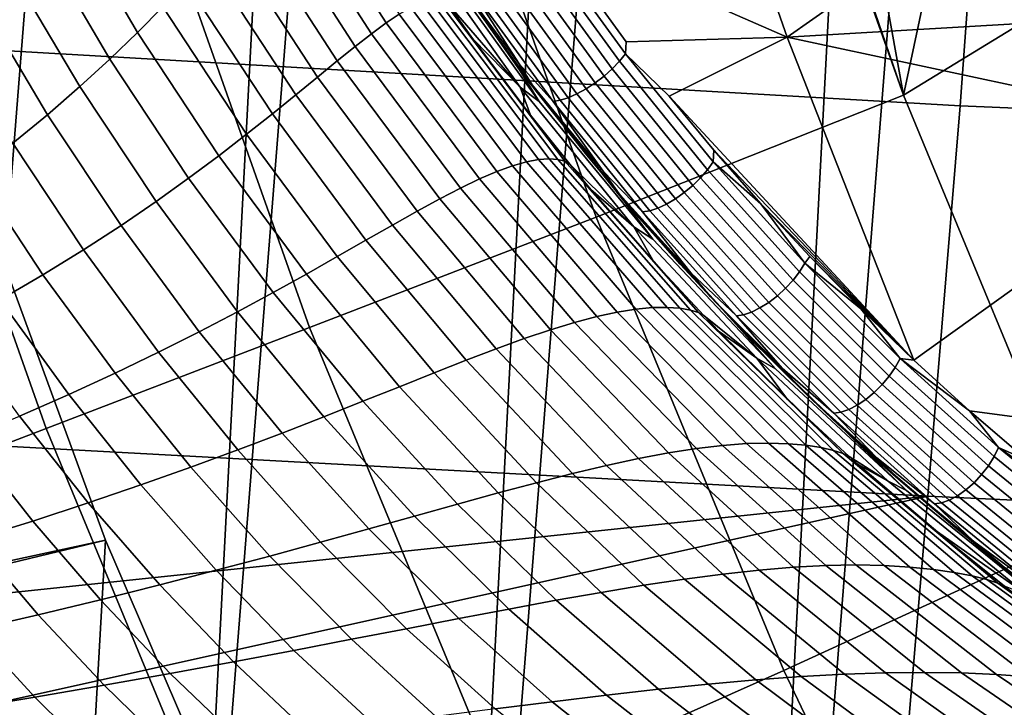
# Model space of a CAD drawing. Header units: metres. Extents: x -167 to 28, y -27 to 27.
# Tile 126 of 256: x -24.34 to -21.77, y -10.04 to -8.25. Entities that reach past the tile are written whole.
import ezdxf

# ---------------------------------------------------------------- set-up
doc = ezdxf.new("R2010")
doc.units = ezdxf.units.M
doc.layers.add('solid_12_065_021_XXX', color=7, linetype='CONTINUOUS')

msp = doc.modelspace()

# ---------------------------------------------------------------- linework, layer by layer
at = {"layer": 'solid_12_065_021_XXX'}
for points in [[(-22.53614, -14.126105, 0.2), (-20.936155, 16.404324, 0.2), (-20.033514, 17.49522, 0.2)], [(-21.75247, -15.305375, 0.2), (-22.53614, -14.126105, 0.2), (-20.033514, 17.49522, 0.2)], [(-23.255943, -12.906806, 0.2), (-21.779463, 15.266941, 0.2), (-20.936155, 16.404324, 0.2)], [(-22.53614, -14.126105, 0.2), (-23.255943, -12.906806, 0.2), (-20.936155, 16.404324, 0.2)], [(-23.909811, -11.650984, 0.2), (-22.561016, 14.086345, 0.2), (-21.779463, 15.266941, 0.2)], [(-23.255943, -12.906806, 0.2), (-23.909811, -11.650984, 0.2), (-21.779463, 15.266941, 0.2)], [(-24.495947, -10.362094, 0.2), (-23.278662, 12.865782, 0.2), (-22.561016, 14.086345, 0.2)], [(-23.909811, -11.650984, 0.2), (-24.495947, -10.362094, 0.2), (-22.561016, 14.086345, 0.2)], [(-25.012678, -9.043805, 0.2), (-23.930357, 11.608726, 0.2), (-23.278662, 12.865782, 0.2)], [(-24.495947, -10.362094, 0.2), (-25.012678, -9.043805, 0.2), (-23.278662, 12.865782, 0.2)], [(-25.012678, -9.043805, 0.2), (-25.458511, -7.699915, 0.2), (-23.930357, 11.608726, 0.2)], [(-21.883978, -8.47391, 156.488907), (-21.809078, -7.442616, 156.789169), (-28.270926, -7.04472, 158.529877), (-28.342216, -8.100043, 158.243652)], [(-22.833788, -8.76507, 131.643692), (-22.031296, -8.446172, 132.856903), (-22.443943, -7.281324, 132.855972), (-23.261223, -7.558029, 131.643692)], [(-22.422316, -7.310411, 132.871384), (-22.443943, -7.281324, 132.855972), (-22.031296, -8.446172, 132.856903)], [(-22.181925, -7.61405, 133.045212), (-22.422316, -7.310411, 132.871384), (-22.031296, -8.446172, 132.856903)], [(-22.634201, -7.440802, 133.707108), (-22.335325, -8.295277, 133.706955), (-22.963184, -8.019702, 133.050156), (-23.151308, -7.729715, 132.935043)], [(-22.133213, -7.670872, 134.210892), (-21.866608, -7.964976, 134.397064), (-22.335325, -8.295277, 133.706955), (-22.634201, -7.440802, 133.707108)], [(-15.420282, -8.745019, 154.756165), (-15.338871, -7.683966, 155.082047), (-21.809078, -7.442616, 156.789169), (-21.883978, -8.47391, 156.488907)], [(-24.023161, -7.805598, 130.388458), (-23.581724, -9.052176, 130.388458), (-22.833788, -8.76507, 131.643692), (-23.261223, -7.558029, 131.643692)], [(-21.917873, -7.911602, 133.240417), (-22.181925, -7.61405, 133.045212), (-22.031296, -8.446172, 132.856903)], [(-23.581724, -9.052176, 130.388458), (-24.023161, -7.805598, 130.388458), (-24.723885, -8.033278, 129.094391), (-24.269573, -9.316216, 129.094391)], [(-23.347815, -8.234868, 144.050293), (-23.38205, -8.25778, 144.272552), (-23.643999, -7.850907, 144.270706), (-23.615005, -7.819162, 144.049057)], [(-23.38205, -8.25778, 144.272552), (-23.420298, -8.285879, 144.497681), (-23.676704, -7.888527, 144.494888), (-23.643999, -7.850907, 144.270706)], [(-23.965176, -8.215387, 145.885239), (-24.031199, -8.282585, 146.122925), (-24.226149, -7.949574, 146.126785), (-24.165554, -7.870668, 145.891602)], [(-23.420298, -8.285879, 144.497681), (-23.462738, -8.318968, 144.72554), (-23.713354, -7.931673, 144.721497), (-23.676704, -7.888527, 144.494888)], [(-21.629747, -8.200843, 133.457108), (-21.917873, -7.911602, 133.240417), (-22.031296, -8.446172, 132.856903)], [(-23.462738, -8.318968, 144.72554), (-23.509586, -8.356777, 144.955963), (-23.754211, -7.979944, 144.950378), (-23.713354, -7.931673, 144.721497)], [(-24.031199, -8.282585, 146.122925), (-24.103096, -8.352242, 146.361847), (-24.292459, -8.030863, 146.362991), (-24.226149, -7.949574, 146.126785)], [(-21.866608, -7.964976, 134.397064), (-21.576365, -8.250329, 134.603317), (-22.335325, -8.295277, 133.706955)], [(-21.866608, -7.964976, 134.397064), (-21.629747, -8.200843, 133.457108), (-21.316685, -8.479959, 133.695602), (-21.576365, -8.250329, 134.603317)], [(-23.509586, -8.356777, 144.955963), (-23.561089, -8.398979, 145.188736), (-23.799545, -8.032901, 145.181366), (-23.754211, -7.979944, 144.950378)], [(-22.977007, -8.452806, 133.280594), (-23.034317, -8.380068, 135.209747), (-23.28813, -8.017302, 135.209015), (-23.191988, -8.157424, 133.144669)], [(-22.982931, -8.462402, 137.736511), (-23.255238, -8.08393, 137.734604), (-23.28813, -8.017302, 135.209015), (-23.034317, -8.380068, 135.209747)], [(-24.269573, -9.316216, 129.094391), (-24.723885, -8.033278, 129.094391), (-25.361612, -8.240487, 127.764793), (-24.895582, -9.556519, 127.764793)], [(-24.103096, -8.352242, 146.361847), (-24.181143, -8.423955, 146.601852), (-24.364759, -8.11409, 146.600113), (-24.292459, -8.030863, 146.362991)], [(-23.561089, -8.398979, 145.188736), (-23.617493, -8.445226, 145.423691), (-23.849628, -8.090099, 145.414276), (-23.799545, -8.032901, 145.181366)], [(-23.031853, -8.425566, 140.262634), (-23.303553, -8.042545, 140.259613), (-23.255238, -8.08393, 137.734604), (-22.982931, -8.462402, 137.736511)], [(-23.222408, -8.205742, 142.779541), (-23.299788, -8.093148, 142.778366), (-23.303553, -8.042545, 140.259613), (-23.031853, -8.425566, 140.262634)], [(-22.973703, -8.04004, 133.032211), (-22.75712, -8.338185, 133.172073), (-22.772779, -8.357755, 133.157211), (-22.990393, -8.058192, 133.016693)], [(-22.75712, -8.338185, 133.172073), (-22.973703, -8.04004, 133.032211), (-22.963184, -8.019702, 133.050156), (-22.755219, -8.306868, 133.18428)], [(-22.335325, -8.295277, 133.706955), (-22.755219, -8.306868, 133.18428), (-22.963184, -8.019702, 133.050156)], [(-23.216902, -8.118712, 133.107895), (-23.242352, -8.068872, 133.058594), (-23.16836, -8.157074, 133.07048), (-23.034698, -8.364671, 133.190689)], [(-22.990393, -8.058192, 133.016693), (-22.772779, -8.357755, 133.157211), (-22.791668, -8.377447, 133.147018), (-23.010273, -8.076518, 133.005844)], [(-23.617493, -8.445226, 145.423691), (-23.679071, -8.495131, 145.660614), (-23.904745, -8.151079, 145.648972), (-23.849628, -8.090099, 145.414276)], [(-23.032597, -8.094326, 133.000076), (-22.813072, -8.39652, 133.141846), (-22.836185, -8.414253, 133.141891), (-23.056519, -8.110945, 132.999603)], [(-23.010273, -8.076518, 133.005844), (-22.791668, -8.377447, 133.147018), (-22.813072, -8.39652, 133.141846), (-23.032597, -8.094326, 133.000076)], [(-21.968494, -9.492593, 156.149948), (-21.883978, -8.47391, 156.488907), (-28.342216, -8.100043, 158.243652), (-28.423346, -9.143338, 157.91774)], [(-24.181143, -8.423955, 146.601852), (-24.265619, -8.497321, 146.842743), (-24.44334, -8.19883, 146.837997), (-24.364759, -8.11409, 146.600113)], [(-23.034698, -8.364671, 133.190689), (-23.001158, -8.419631, 133.246429), (-23.191988, -8.157424, 133.144669), (-23.216902, -8.118712, 133.107895)], [(-23.056519, -8.110945, 132.999603), (-22.836185, -8.414253, 133.141891), (-22.860136, -8.429979, 133.147156), (-23.081141, -8.125748, 133.004456)], [(-23.105528, -8.138175, 133.01442), (-22.88402, -8.443104, 133.157455), (-22.906935, -8.453132, 133.172394), (-23.128767, -8.14776, 133.029144)], [(-23.081141, -8.125748, 133.004456), (-22.860136, -8.429979, 133.147156), (-22.88402, -8.443104, 133.157455), (-23.105528, -8.138175, 133.01442)], [(-23.679071, -8.495131, 145.660614), (-23.746092, -8.548308, 145.899292), (-23.965176, -8.215387, 145.885239), (-23.904745, -8.151079, 145.648972)], [(-23.001158, -8.419631, 133.246429), (-22.977007, -8.452806, 133.280594), (-23.191988, -8.157424, 133.144669)], [(-23.149977, -8.15414, 133.048065), (-22.928019, -8.459684, 133.191406), (-22.946476, -8.462516, 133.21376), (-23.16836, -8.157074, 133.07048)], [(-23.034698, -8.364671, 133.190689), (-23.16836, -8.157074, 133.07048), (-22.946476, -8.462516, 133.21376)], [(-23.128767, -8.14776, 133.029144), (-22.906935, -8.453132, 133.172394), (-22.928019, -8.459684, 133.191406), (-23.149977, -8.15414, 133.048065)], [(-22.956411, -8.612264, 143.411255), (-22.98398, -8.614285, 143.626328), (-23.290852, -8.20497, 143.614761), (-23.267998, -8.19791, 143.40155)], [(-22.933533, -8.613913, 143.199295), (-22.956411, -8.612264, 143.411255), (-23.267998, -8.19791, 143.40155), (-23.248915, -8.19588, 143.19136)], [(-22.915602, -8.618777, 142.990356), (-22.933533, -8.613913, 143.199295), (-23.248915, -8.19588, 143.19136), (-23.233675, -8.198609, 142.98407)], [(-24.265619, -8.497321, 146.842743), (-24.356798, -8.571973, 147.084351), (-24.528475, -8.284684, 147.076523), (-24.44334, -8.19883, 146.837997)], [(-23.746092, -8.548308, 145.899292), (-23.818823, -8.604374, 146.139526), (-24.031199, -8.282585, 146.122925), (-23.965176, -8.215387, 145.885239)], [(-23.016037, -8.620358, 143.844528), (-23.05246, -8.630758, 144.065826), (-23.347815, -8.234868, 144.050293), (-23.317448, -8.217258, 143.831009)], [(-22.98398, -8.614285, 143.626328), (-23.016037, -8.620358, 143.844528), (-23.317448, -8.217258, 143.831009), (-23.290852, -8.20497, 143.614761)], [(-23.233675, -8.198609, 142.98407), (-23.222408, -8.205742, 142.779541), (-23.156286, -8.298362, 142.780533), (-22.915602, -8.618777, 142.990356)], [(-23.156286, -8.298362, 142.780533), (-23.222408, -8.205742, 142.779541), (-23.031853, -8.425566, 140.262634)], [(-21.629747, -8.200843, 133.457108), (-22.031296, -8.446172, 132.856903), (-21.558987, -9.5878, 132.856903), (-21.316685, -8.479959, 133.695602)], [(-23.05246, -8.630758, 144.065826), (-23.093212, -8.645636, 144.290192), (-23.38205, -8.25778, 144.272552), (-23.347815, -8.234868, 144.050293)], [(-23.093212, -8.645636, 144.290192), (-23.13834, -8.665025, 144.517502), (-23.420298, -8.285879, 144.497681), (-23.38205, -8.25778, 144.272552)], [(-21.576365, -8.250329, 134.603317), (-21.262762, -8.524281, 134.829193), (-22.335325, -8.295277, 133.706955)], [(-25.331234, -9.900785, 111.5), (-25.822334, -8.538381, 111.5), (-24.598921, -8.288366, 111.5), (-24.114126, -9.607965, 111.5)], [(-24.59893, -8.288329, 111), (-25.634619, -8.477391, 111), (-25.147024, -9.829906, 111), (-24.114138, -9.607936, 111)], [(-24.59893, -8.288329, 25), (-24.114138, -9.607936, 25), (-25.147024, -9.829906, 25), (-25.634619, -8.477391, 25)], [(-24.834955, -10.511333, 24.5), (-24.240126, -11.818609, 24.5), (-24.114119, -9.607979, 24.5), (-24.598927, -8.288352, 24.5)], [(-24.114126, -9.607965, 111.5), (-24.598921, -8.288366, 111.5), (-24.59893, -8.288329, 111), (-24.114138, -9.607936, 111)], [(-24.598927, -8.288352, 24.5), (-24.114119, -9.607979, 24.5), (-24.114138, -9.607936, 25), (-24.59893, -8.288329, 25)], [(-23.818823, -8.604374, 146.139526), (-23.897547, -8.662939, 146.381119), (-24.103096, -8.352242, 146.361847), (-24.031199, -8.282585, 146.122925)], [(-23.13834, -8.665025, 144.517502), (-23.187937, -8.688868, 144.74762), (-23.462738, -8.318968, 144.72554), (-23.420298, -8.285879, 144.497681)], [(-23.005537, -8.498311, 142.782806), (-23.156286, -8.298362, 142.780533), (-23.031853, -8.425566, 140.262634)], [(-22.915602, -8.618777, 142.990356), (-23.156286, -8.298362, 142.780533), (-23.005537, -8.498311, 142.782806)], [(-22.75712, -8.338185, 133.172073), (-22.755219, -8.306868, 133.18428), (-22.335325, -8.295277, 133.706955), (-22.643517, -8.449042, 133.258667)], [(-22.335325, -8.295277, 133.706955), (-22.004236, -9.137788, 133.706772), (-22.643517, -8.449042, 133.258667)], [(-21.262762, -8.524281, 134.829193), (-21.209837, -8.567373, 134.867554), (-22.004236, -9.137788, 133.706772), (-22.335325, -8.295277, 133.706955)], [(-23.187937, -8.688868, 144.74762), (-23.242159, -8.717012, 144.980362), (-23.509586, -8.356777, 144.955963), (-23.462738, -8.318968, 144.72554)], [(-23.897547, -8.662939, 146.381119), (-23.982523, -8.723639, 146.62384), (-24.181143, -8.423955, 146.601852), (-24.103096, -8.352242, 146.361847)], [(-22.75712, -8.338185, 133.172073), (-22.528563, -8.619892, 133.326035), (-22.543196, -8.640729, 133.311874), (-22.772779, -8.357755, 133.157211)], [(-22.528563, -8.619892, 133.326035), (-22.75712, -8.338185, 133.172073), (-22.643517, -8.449042, 133.258667), (-22.526503, -8.590024, 133.338104)], [(-23.242159, -8.717012, 144.980362), (-23.301205, -8.749233, 145.215561), (-23.561089, -8.398979, 145.188736), (-23.509586, -8.356777, 144.955963)], [(-23.001158, -8.419631, 133.246429), (-23.034698, -8.364671, 133.190689), (-22.946476, -8.462516, 133.21376), (-22.815674, -8.645017, 133.336258)], [(-22.791668, -8.377447, 133.147018), (-22.56109, -8.661647, 133.302338), (-22.581573, -8.681856, 133.297775), (-22.813072, -8.39652, 133.141846)], [(-22.772779, -8.357755, 133.157211), (-22.543196, -8.640729, 133.311874), (-22.56109, -8.661647, 133.302338), (-22.791668, -8.377447, 133.147018)], [(-23.301205, -8.749233, 145.215561), (-23.365286, -8.78527, 145.453003), (-23.617493, -8.445226, 145.423691), (-23.561089, -8.398979, 145.188736)], [(-22.74086, -8.743668, 133.436264), (-22.758078, -8.726063, 135.210526), (-23.034317, -8.380068, 135.209747), (-22.861639, -8.598876, 133.355911)], [(-22.686033, -8.821907, 137.738571), (-22.982931, -8.462402, 137.736511), (-23.034317, -8.380068, 135.209747), (-22.758078, -8.726063, 135.210526)], [(-22.977007, -8.452806, 133.280594), (-22.861639, -8.598876, 133.355911), (-23.034317, -8.380068, 135.209747)], [(-22.813072, -8.39652, 133.141846), (-22.581573, -8.681856, 133.297775), (-22.603872, -8.700595, 133.298386), (-22.836185, -8.414253, 133.141891)], [(-23.982523, -8.723639, 146.62384), (-24.074032, -8.786102, 146.867508), (-24.265619, -8.497321, 146.842743), (-24.181143, -8.423955, 146.601852)], [(-22.735083, -8.789504, 140.265915), (-23.031853, -8.425566, 140.262634), (-22.982931, -8.462402, 137.736511), (-22.686033, -8.821907, 137.738571)], [(-22.902943, -8.626321, 142.784332), (-23.005537, -8.498311, 142.782806), (-23.031853, -8.425566, 140.262634), (-22.735083, -8.789504, 140.265915)], [(-22.815674, -8.645017, 133.336258), (-22.773619, -8.704187, 133.398941), (-22.977007, -8.452806, 133.280594), (-23.001158, -8.419631, 133.246429)], [(-22.836185, -8.414253, 133.141891), (-22.603872, -8.700595, 133.298386), (-22.627144, -8.717156, 133.304108), (-22.860136, -8.429979, 133.147156)], [(-23.365286, -8.78527, 145.453003), (-23.43465, -8.824812, 145.692459), (-23.679071, -8.495131, 145.660614), (-23.617493, -8.445226, 145.423691)], [(-22.773619, -8.704187, 133.398941), (-22.861639, -8.598876, 133.355911), (-22.977007, -8.452806, 133.280594)], [(-22.906935, -8.453132, 133.172394), (-22.673094, -8.741354, 133.32991), (-22.69404, -8.748077, 133.349014), (-22.928019, -8.459684, 133.191406)], [(-22.88402, -8.443104, 133.157455), (-22.650511, -8.730916, 133.314758), (-22.673094, -8.741354, 133.32991), (-22.906935, -8.453132, 133.172394)], [(-22.860136, -8.429979, 133.147156), (-22.627144, -8.717156, 133.304108), (-22.650511, -8.730916, 133.314758), (-22.88402, -8.443104, 133.157455)], [(-22.343765, -9.948086, 131.643692), (-21.558987, -9.5878, 132.856903), (-22.031296, -8.446172, 132.856903), (-22.833788, -8.76507, 131.643692)], [(-22.004236, -9.137788, 133.706772), (-22.526503, -8.590024, 133.338104), (-22.643517, -8.449042, 133.258667)], [(-22.928019, -8.459684, 133.191406), (-22.69404, -8.748077, 133.349014), (-22.712559, -8.750833, 133.371338), (-22.946476, -8.462516, 133.21376)], [(-22.815674, -8.645017, 133.336258), (-22.946476, -8.462516, 133.21376), (-22.712559, -8.750833, 133.371338)], [(-15.512125, -9.791584, 154.388474), (-15.420282, -8.745019, 154.756165), (-21.883978, -8.47391, 156.488907), (-21.968494, -9.492593, 156.149948)], [(-24.074032, -8.786102, 146.867508), (-24.172331, -8.849986, 147.111893), (-24.356798, -8.571973, 147.084351), (-24.265619, -8.497321, 146.842743)], [(-23.43465, -8.824812, 145.692459), (-23.509552, -8.867535, 145.933716), (-23.746092, -8.548308, 145.899292), (-23.679071, -8.495131, 145.660614)], [(-22.915602, -8.618777, 142.990356), (-23.005537, -8.498311, 142.782806), (-22.902943, -8.626321, 142.784332)], [(-23.509552, -8.867535, 145.933716), (-23.59024, -8.913107, 146.176529), (-23.818823, -8.604374, 146.139526), (-23.746092, -8.548308, 145.899292)], [(-24.172331, -8.849986, 147.111893), (-24.277695, -8.914965, 147.356827), (-24.45496, -8.647559, 147.326523), (-24.356798, -8.571973, 147.084351)], [(-21.209837, -8.567373, 134.867554), (-20.851311, -9.403712, 134.868835), (-21.859142, -9.270103, 133.812317), (-22.004236, -9.137788, 133.706772)], [(-23.59024, -8.913107, 146.176529), (-23.676987, -8.961184, 146.4207), (-23.897547, -8.662939, 146.381119), (-23.818823, -8.604374, 146.139526)], [(-22.773619, -8.704187, 133.398941), (-22.74086, -8.743668, 133.436264), (-22.861639, -8.598876, 133.355911)], [(-22.528563, -8.619892, 133.326035), (-22.526503, -8.590024, 133.338104), (-22.404121, -8.729651, 133.422592)], [(-22.004236, -9.137788, 133.706772), (-22.404121, -8.729651, 133.422592), (-22.526503, -8.590024, 133.338104)], [(-22.730618, -9.004578, 144.095581), (-22.779131, -9.012263, 144.323502), (-23.093212, -8.645636, 144.290192), (-23.05246, -8.630758, 144.065826)], [(-22.686987, -9.000582, 143.870544), (-22.730618, -9.004578, 144.095581), (-23.05246, -8.630758, 144.065826), (-23.016037, -8.620358, 143.844528)], [(-22.648436, -8.999983, 143.648453), (-22.686987, -9.000582, 143.870544), (-23.016037, -8.620358, 143.844528), (-22.98398, -8.614285, 143.626328)], [(-22.615276, -9.002357, 143.429306), (-22.648436, -8.999983, 143.648453), (-22.98398, -8.614285, 143.626328), (-22.956411, -8.612264, 143.411255)], [(-22.587931, -9.007168, 143.21312), (-22.615276, -9.002357, 143.429306), (-22.956411, -8.612264, 143.411255), (-22.933533, -8.613913, 143.199295)], [(-22.566879, -9.013813, 142.999878), (-22.587931, -9.007168, 143.21312), (-22.933533, -8.613913, 143.199295), (-22.915602, -8.618777, 142.990356)], [(-22.915602, -8.618777, 142.990356), (-22.902943, -8.626321, 142.784332), (-22.847733, -8.692739, 142.785156), (-22.566879, -9.013813, 142.999878)], [(-22.847733, -8.692739, 142.785156), (-22.902943, -8.626321, 142.784332), (-22.735083, -8.789504, 140.265915)], [(-22.528563, -8.619892, 133.326035), (-22.289301, -8.885042, 133.492569), (-22.302914, -8.907008, 133.479126), (-22.543196, -8.640729, 133.311874)], [(-22.528563, -8.619892, 133.326035), (-22.404121, -8.729651, 133.422592), (-22.289301, -8.885042, 133.492569)], [(-24.277695, -8.914965, 147.356827), (-24.390381, -8.980716, 147.602112), (-24.560375, -8.723739, 147.569061), (-24.45496, -8.647559, 147.326523)], [(-22.779131, -9.012263, 144.323502), (-22.832436, -9.023804, 144.554199), (-23.13834, -8.665025, 144.517502), (-23.093212, -8.645636, 144.290192)], [(-22.773619, -8.704187, 133.398941), (-22.815674, -8.645017, 133.336258), (-22.712559, -8.750833, 133.371338), (-22.586445, -8.909775, 133.493927)], [(-22.543196, -8.640729, 133.311874), (-22.302914, -8.907008, 133.479126), (-22.319822, -8.929021, 133.470276), (-22.56109, -8.661647, 133.302338)], [(-23.676987, -8.961184, 146.4207), (-23.770042, -9.011438, 146.665985), (-23.982523, -8.723639, 146.62384), (-23.897547, -8.662939, 146.381119)], [(-22.832436, -9.023804, 144.554199), (-22.890518, -9.039262, 144.787567), (-23.187937, -8.688868, 144.74762), (-23.13834, -8.665025, 144.517502)], [(-22.581573, -8.681856, 133.297775), (-22.339386, -8.950249, 133.466354), (-22.360868, -8.969891, 133.467529), (-22.603872, -8.700595, 133.298386)], [(-22.56109, -8.661647, 133.302338), (-22.319822, -8.929021, 133.470276), (-22.339386, -8.950249, 133.466354), (-22.581573, -8.681856, 133.297775)], [(-22.890518, -9.039262, 144.787567), (-22.953449, -9.058592, 145.023453), (-23.242159, -8.717012, 144.980362), (-23.187937, -8.688868, 144.74762)], [(-22.683073, -8.881396, 142.787613), (-22.847733, -8.692739, 142.785156), (-22.735083, -8.789504, 140.265915)], [(-22.566879, -9.013813, 142.999878), (-22.847733, -8.692739, 142.785156), (-22.683073, -8.881396, 142.787613)], [(-22.586445, -8.909775, 133.493927), (-22.535522, -8.972278, 133.563934), (-22.74086, -8.743668, 133.436264), (-22.773619, -8.704187, 133.398941)], [(-22.603872, -8.700595, 133.298386), (-22.360868, -8.969891, 133.467529), (-22.383461, -8.987207, 133.473724), (-22.627144, -8.717156, 133.304108)], [(-23.770042, -9.011438, 146.665985), (-23.869675, -9.063529, 146.91217), (-24.074032, -8.786102, 146.867508), (-23.982523, -8.723639, 146.62384)], [(-22.953449, -9.058592, 145.023453), (-23.02137, -9.08166, 145.261673), (-23.301205, -8.749233, 145.215561), (-23.242159, -8.717012, 144.980362)], [(-22.345213, -9.168292, 133.707993), (-22.460518, -9.053903, 135.211365), (-22.758078, -8.726063, 135.210526), (-22.482738, -9.028579, 133.612244)], [(-22.36586, -9.160849, 137.740768), (-22.686033, -8.821907, 137.738571), (-22.758078, -8.726063, 135.210526), (-22.460518, -9.053903, 135.211365)], [(-22.535522, -8.972278, 133.563934), (-22.482738, -9.028579, 133.612244), (-22.758078, -8.726063, 135.210526), (-22.614597, -8.886961, 133.521683)], [(-22.74086, -8.743668, 133.436264), (-22.614597, -8.886961, 133.521683), (-22.758078, -8.726063, 135.210526)], [(-22.650511, -8.730916, 133.314758), (-22.406307, -9.001544, 133.484741), (-22.428549, -9.012362, 133.500137), (-22.673094, -8.741354, 133.32991)], [(-22.627144, -8.717156, 133.304108), (-22.383461, -8.987207, 133.473724), (-22.406307, -9.001544, 133.484741), (-22.650511, -8.730916, 133.314758)], [(-22.004236, -9.137788, 133.706772), (-22.276247, -8.867705, 133.512238), (-22.404121, -8.729651, 133.422592)], [(-22.289301, -8.885042, 133.492569), (-22.404121, -8.729651, 133.422592), (-22.276247, -8.867705, 133.512238)], [(-23.02137, -9.08166, 145.261673), (-23.094442, -9.108291, 145.502029), (-23.365286, -8.78527, 145.453003), (-23.301205, -8.749233, 145.215561)], [(-22.535522, -8.972278, 133.563934), (-22.614597, -8.886961, 133.521683), (-22.74086, -8.743668, 133.436264)], [(-22.69404, -8.748077, 133.349014), (-22.449345, -9.01925, 133.519333), (-22.467913, -9.021951, 133.541626), (-22.712559, -8.750833, 133.371338)], [(-22.586445, -8.909775, 133.493927), (-22.712559, -8.750833, 133.371338), (-22.467913, -9.021951, 133.541626)], [(-22.673094, -8.741354, 133.32991), (-22.428549, -9.012362, 133.500137), (-22.449345, -9.01925, 133.519333), (-22.69404, -8.748077, 133.349014)], [(-23.869675, -9.063529, 146.91217), (-23.976133, -9.117143, 147.159027), (-24.172331, -8.849986, 147.111893), (-24.074032, -8.786102, 146.867508)], [(-23.581724, -9.052176, 130.388458), (-23.075651, -10.273942, 130.388458), (-22.343765, -9.948086, 131.643692), (-22.833788, -8.76507, 131.643692)], [(-23.094442, -9.108291, 145.502029), (-23.172876, -9.13824, 145.744293), (-23.43465, -8.824812, 145.692459), (-23.365286, -8.78527, 145.453003)], [(-22.414577, -9.132723, 140.269424), (-22.735083, -8.789504, 140.265915), (-22.686033, -8.821907, 137.738571), (-22.36586, -9.160849, 137.740768)], [(-22.552675, -9.02161, 142.789551), (-22.683073, -8.881396, 142.787613), (-22.735083, -8.789504, 140.265915), (-22.414577, -9.132723, 140.269424)], [(-23.172876, -9.13824, 145.744293), (-23.256903, -9.171242, 145.988266), (-23.509552, -8.867535, 145.933716), (-23.43465, -8.824812, 145.692459)], [(-23.976133, -9.117143, 147.159027), (-24.089682, -9.171977, 147.406342), (-24.277695, -8.914965, 147.356827), (-24.172331, -8.849986, 147.111893)], [(-23.256903, -9.171242, 145.988266), (-23.346748, -9.20702, 146.233688), (-23.59024, -8.913107, 146.176529), (-23.509552, -8.867535, 145.933716)], [(-22.566879, -9.013813, 142.999878), (-22.683073, -8.881396, 142.787613), (-22.552675, -9.02161, 142.789551)], [(-22.289301, -8.885042, 133.492569), (-22.040527, -9.133604, 133.670242), (-22.053137, -9.156574, 133.657501), (-22.302914, -8.907008, 133.479126)], [(-22.289301, -8.885042, 133.492569), (-22.276247, -8.867705, 133.512238), (-22.143072, -9.003735, 133.606873)], [(-22.289301, -8.885042, 133.492569), (-22.143072, -9.003735, 133.606873), (-22.040527, -9.133604, 133.670242)], [(-22.004236, -9.137788, 133.706772), (-22.143072, -9.003735, 133.606873), (-22.276247, -8.867705, 133.512238)], [(-24.089682, -9.171977, 147.406342), (-24.210564, -9.227733, 147.653915), (-24.390381, -8.980716, 147.602112), (-24.277695, -8.914965, 147.356827)], [(-23.346748, -9.20702, 146.233688), (-23.442671, -9.245269, 146.480362), (-23.676987, -8.961184, 146.4207), (-23.59024, -8.913107, 146.176529)], [(-22.535522, -8.972278, 133.563934), (-22.586445, -8.909775, 133.493927), (-22.467913, -9.021951, 133.541626), (-22.348112, -9.158922, 133.662369)], [(-22.302914, -8.907008, 133.479126), (-22.053137, -9.156574, 133.657501), (-22.069069, -9.179562, 133.649353), (-22.319822, -8.929021, 133.470276)], [(-22.319822, -8.929021, 133.470276), (-22.069069, -9.179562, 133.649353), (-22.087725, -9.201698, 133.646088), (-22.339386, -8.950249, 133.466354)], [(-23.442671, -9.245269, 146.480362), (-23.544905, -9.285706, 146.728043), (-23.770042, -9.011438, 146.665985), (-23.676987, -8.961184, 146.4207)], [(-22.339386, -8.950249, 133.466354), (-22.087725, -9.201698, 133.646088), (-22.108397, -9.222152, 133.647827), (-22.360868, -8.969891, 133.467529)], [(-24.210564, -9.227733, 147.653915), (-24.339029, -9.284068, 147.901459), (-24.510654, -9.046885, 147.847473), (-24.390381, -8.980716, 147.602112)], [(-22.535522, -8.972278, 133.563934), (-22.288048, -9.223887, 133.739975), (-22.482738, -9.028579, 133.612244)], [(-22.535522, -8.972278, 133.563934), (-22.348112, -9.158922, 133.662369), (-22.288048, -9.223887, 133.739975)], [(-22.383461, -8.987207, 133.473724), (-22.130308, -9.240148, 133.654526), (-22.15263, -9.255009, 133.665909), (-22.406307, -9.001544, 133.484741)], [(-22.360868, -8.969891, 133.467529), (-22.108397, -9.222152, 133.647827), (-22.130308, -9.240148, 133.654526), (-22.383461, -8.987207, 133.473724)], [(-23.544905, -9.285706, 146.728043), (-23.653711, -9.328013, 146.976486), (-23.869675, -9.063529, 146.91217), (-23.770042, -9.011438, 146.665985)], [(-22.441593, -9.355573, 144.372284), (-22.504326, -9.36017, 144.60759), (-22.832436, -9.023804, 144.554199), (-22.779131, -9.012263, 144.323502)], [(-22.384123, -9.354196, 144.139374), (-22.441593, -9.355573, 144.372284), (-22.779131, -9.012263, 144.323502), (-22.730618, -9.004578, 144.095581)], [(-22.33217, -9.355763, 143.908936), (-22.384123, -9.354196, 144.139374), (-22.730618, -9.004578, 144.095581), (-22.686987, -9.000582, 143.870544)], [(-22.286127, -9.359869, 143.681), (-22.33217, -9.355763, 143.908936), (-22.686987, -9.000582, 143.870544), (-22.648436, -8.999983, 143.648453)], [(-22.24654, -9.365969, 143.455582), (-22.286127, -9.359869, 143.681), (-22.648436, -8.999983, 143.648453), (-22.615276, -9.002357, 143.429306)], [(-22.214079, -9.373405, 143.232758), (-22.24654, -9.365969, 143.455582), (-22.615276, -9.002357, 143.429306), (-22.587931, -9.007168, 143.21312)], [(-22.189493, -9.381466, 143.012573), (-22.214079, -9.373405, 143.232758), (-22.587931, -9.007168, 143.21312), (-22.566879, -9.013813, 142.999878)], [(-22.566879, -9.013813, 142.999878), (-22.552675, -9.02161, 142.789551), (-22.511774, -9.064043, 142.790161), (-22.189493, -9.381466, 143.012573)], [(-22.449345, -9.01925, 133.519333), (-22.19516, -9.273223, 133.700867), (-22.213762, -9.275888, 133.723129), (-22.467913, -9.021951, 133.541626)], [(-22.428549, -9.012362, 133.500137), (-22.174522, -9.266174, 133.681549), (-22.19516, -9.273223, 133.700867), (-22.449345, -9.01925, 133.519333)], [(-22.406307, -9.001544, 133.484741), (-22.15263, -9.255009, 133.665909), (-22.174522, -9.266174, 133.681549), (-22.428549, -9.012362, 133.500137)], [(-22.040527, -9.133604, 133.670242), (-22.143072, -9.003735, 133.606873), (-22.004236, -9.137788, 133.706772)], [(-22.572172, -9.368154, 144.845184), (-22.645103, -9.37957, 145.084976), (-22.953449, -9.058592, 145.023453), (-22.890518, -9.039262, 144.787567)], [(-22.504326, -9.36017, 144.60759), (-22.572172, -9.368154, 144.845184), (-22.890518, -9.039262, 144.787567), (-22.832436, -9.023804, 144.554199)], [(-22.511774, -9.064043, 142.790161), (-22.552675, -9.02161, 142.789551), (-22.414577, -9.132723, 140.269424)], [(-22.288048, -9.223887, 133.739975), (-22.345213, -9.168292, 133.707993), (-22.482738, -9.028579, 133.612244)], [(-22.348112, -9.158922, 133.662369), (-22.467913, -9.021951, 133.541626), (-22.213762, -9.275888, 133.723129)], [(-23.075651, -10.273942, 130.388458), (-23.581724, -9.052176, 130.388458), (-24.269573, -9.316216, 129.094391), (-23.748739, -10.57362, 129.094391)], [(-23.653711, -9.328013, 146.976486), (-23.769321, -9.371911, 147.225464), (-23.976133, -9.117143, 147.159027), (-23.869675, -9.063529, 146.91217)], [(-22.645103, -9.37957, 145.084976), (-22.723181, -9.394367, 145.326797), (-23.02137, -9.08166, 145.261673), (-22.953449, -9.058592, 145.023453)], [(-22.334049, -9.240444, 142.792786), (-22.511774, -9.064043, 142.790161), (-22.414577, -9.132723, 140.269424)], [(-22.189493, -9.381466, 143.012573), (-22.511774, -9.064043, 142.790161), (-22.334049, -9.240444, 142.792786)], [(-22.052822, -9.441111, 133.915207), (-22.14283, -9.362276, 135.21225), (-22.460518, -9.053903, 135.211365), (-22.201921, -9.305894, 133.808975)], [(-22.023836, -9.477723, 137.743118), (-22.36586, -9.160849, 137.740768), (-22.460518, -9.053903, 135.211365), (-22.14283, -9.362276, 135.21225)], [(-22.288048, -9.223887, 133.739975), (-22.201921, -9.305894, 133.808975), (-22.460518, -9.053903, 135.211365), (-22.345213, -9.168292, 133.707993)], [(-22.723181, -9.394367, 145.326797), (-22.806503, -9.412445, 145.57048), (-23.094442, -9.108291, 145.502029), (-23.02137, -9.08166, 145.261673)], [(-23.769321, -9.371911, 147.225464), (-23.891989, -9.417123, 147.474777), (-24.089682, -9.171977, 147.406342), (-23.976133, -9.117143, 147.159027)], [(-22.806503, -9.412445, 145.57048), (-22.895239, -9.433624, 145.815826), (-23.172876, -9.13824, 145.744293), (-23.094442, -9.108291, 145.502029)], [(-28.459621, -10.175681, 157.537643), (-21.968494, -9.492593, 156.149948), (-28.423346, -9.143338, 157.91774), (-28.497087, -10.173799, 157.547958)], [(-22.895239, -9.433624, 145.815826), (-22.98958, -9.457697, 146.062637), (-23.256903, -9.171242, 145.988266), (-23.172876, -9.13824, 145.744293)], [(-22.071783, -9.453677, 140.273178), (-22.414577, -9.132723, 140.269424), (-22.36586, -9.160849, 137.740768), (-22.023836, -9.477723, 137.743118)], [(-22.173599, -9.38936, 142.795151), (-22.334049, -9.240444, 142.792786), (-22.414577, -9.132723, 140.269424), (-22.071783, -9.453677, 140.273178)], [(-22.040527, -9.133604, 133.670242), (-21.783253, -9.365711, 133.857758), (-21.794878, -9.38957, 133.845749), (-22.053137, -9.156574, 133.657501)], [(-22.040527, -9.133604, 133.670242), (-22.004236, -9.137788, 133.706772), (-21.859142, -9.270103, 133.812317)], [(-22.040527, -9.133604, 133.670242), (-21.859142, -9.270103, 133.812317), (-21.783253, -9.365711, 133.857758)], [(-23.891989, -9.417123, 147.474777), (-24.02194, -9.463371, 147.724182), (-24.210564, -9.227733, 147.653915), (-24.089682, -9.171977, 147.406342)], [(-22.98958, -9.457697, 146.062637), (-23.089733, -9.484433, 146.310699), (-23.346748, -9.20702, 146.233688), (-23.256903, -9.171242, 145.988266)], [(-22.288048, -9.223887, 133.739975), (-22.348112, -9.158922, 133.662369), (-22.213762, -9.275888, 133.723129), (-22.101637, -9.392552, 133.840347)], [(-22.053137, -9.156574, 133.657501), (-21.794878, -9.38957, 133.845749), (-21.809851, -9.413424, 133.838287), (-22.069069, -9.179562, 133.649353)], [(-22.069069, -9.179562, 133.649353), (-21.809851, -9.413424, 133.838287), (-21.827606, -9.436373, 133.835678), (-22.087725, -9.201698, 133.646088)], [(-23.089733, -9.484433, 146.310699), (-23.195932, -9.513574, 146.559769), (-23.442671, -9.245269, 146.480362), (-23.346748, -9.20702, 146.233688)], [(-22.288048, -9.223887, 133.739975), (-22.032192, -9.459156, 133.925812), (-22.201921, -9.305894, 133.808975)], [(-22.288048, -9.223887, 133.739975), (-22.101637, -9.392552, 133.840347), (-22.032192, -9.459156, 133.925812)], [(-22.108397, -9.222152, 133.647827), (-21.847475, -9.45755, 133.838013), (-21.86871, -9.476157, 133.8452), (-22.130308, -9.240148, 133.654526)], [(-22.087725, -9.201698, 133.646088), (-21.827606, -9.436373, 133.835678), (-21.847475, -9.45755, 133.838013), (-22.108397, -9.222152, 133.647827)], [(-24.02194, -9.463371, 147.724182), (-24.15942, -9.510332, 147.973404), (-24.339029, -9.284068, 147.901459), (-24.210564, -9.227733, 147.653915)], [(-23.195932, -9.513574, 146.559769), (-23.308395, -9.544872, 146.809647), (-23.544905, -9.285706, 146.728043), (-23.442671, -9.245269, 146.480362)], [(-22.189493, -9.381466, 143.012573), (-22.334049, -9.240444, 142.792786), (-22.173599, -9.38936, 142.795151)], [(-22.130308, -9.240148, 133.654526), (-21.86871, -9.476157, 133.8452), (-21.890507, -9.491492, 133.856964), (-22.15263, -9.255009, 133.665909)], [(-22.19516, -9.273223, 133.700867), (-21.93251, -9.51018, 133.892303), (-21.951134, -9.512826, 133.914551), (-22.213762, -9.275888, 133.723129)], [(-22.101637, -9.392552, 133.840347), (-22.213762, -9.275888, 133.723129), (-21.951134, -9.512826, 133.914551)], [(-22.174522, -9.266174, 133.681549), (-21.912045, -9.502977, 133.872864), (-21.93251, -9.51018, 133.892303), (-22.19516, -9.273223, 133.700867)], [(-22.15263, -9.255009, 133.665909), (-21.890507, -9.491492, 133.856964), (-21.912045, -9.502977, 133.872864), (-22.174522, -9.266174, 133.681549)], [(-20.851311, -9.403712, 134.868835), (-21.708237, -9.399923, 133.923203), (-21.859142, -9.270103, 133.812317)], [(-21.783253, -9.365711, 133.857758), (-21.859142, -9.270103, 133.812317), (-21.708237, -9.399923, 133.923203)], [(-24.15942, -9.510332, 147.973404), (-24.304646, -9.557729, 148.222183), (-24.475319, -9.340688, 148.148743), (-24.339029, -9.284068, 147.901459)], [(-23.308395, -9.544872, 146.809647), (-23.427368, -9.578043, 147.060074), (-23.653711, -9.328013, 146.976486), (-23.544905, -9.285706, 146.728043)], [(-23.748739, -10.57362, 129.094391), (-24.269573, -9.316216, 129.094391), (-24.895582, -9.556519, 127.764793), (-24.361313, -10.846355, 127.764793)], [(-23.427368, -9.578043, 147.060074), (-23.553068, -9.612836, 147.310837), (-23.769321, -9.371911, 147.225464), (-23.653711, -9.328013, 146.976486)], [(-22.032192, -9.459156, 133.925812), (-22.052822, -9.441111, 133.915207), (-22.201921, -9.305894, 133.808975)], [(-24.304646, -9.557729, 148.222183), (-24.457857, -9.605359, 148.470383), (-24.619686, -9.397364, 148.395599), (-24.475319, -9.340688, 148.148743)], [(-22.014954, -9.67762, 144.196976), (-22.082525, -9.673609, 144.436279), (-22.441593, -9.355573, 144.372284), (-22.384123, -9.354196, 144.139374)], [(-21.953611, -9.683881, 143.959473), (-22.014954, -9.67762, 144.196976), (-22.384123, -9.354196, 144.139374), (-22.33217, -9.355763, 143.908936)], [(-23.553068, -9.612836, 147.310837), (-23.685736, -9.649, 147.561722), (-23.891989, -9.417123, 147.474777), (-23.769321, -9.371911, 147.225464)], [(-22.318884, -9.678116, 145.164597), (-22.408342, -9.685571, 145.410599), (-22.723181, -9.394367, 145.326797), (-22.645103, -9.37957, 145.084976)], [(-22.23472, -9.673668, 144.920151), (-22.318884, -9.678116, 145.164597), (-22.645103, -9.37957, 145.084976), (-22.572172, -9.368154, 144.845184)], [(-22.155882, -9.672208, 144.677368), (-22.23472, -9.673668, 144.920151), (-22.572172, -9.368154, 144.845184), (-22.504326, -9.36017, 144.60759)], [(-22.082525, -9.673609, 144.436279), (-22.155882, -9.672208, 144.677368), (-22.504326, -9.36017, 144.60759), (-22.441593, -9.355573, 144.372284)], [(-21.899122, -9.691894, 143.72377), (-21.953611, -9.683881, 143.959473), (-22.33217, -9.355763, 143.908936), (-22.286127, -9.359869, 143.681)], [(-21.852299, -9.701027, 143.489929), (-21.899122, -9.691894, 143.72377), (-22.286127, -9.359869, 143.681), (-22.24654, -9.365969, 143.455582)], [(-21.814104, -9.71054, 143.258087), (-21.852299, -9.701027, 143.489929), (-22.24654, -9.365969, 143.455582), (-22.214079, -9.373405, 143.232758)], [(-21.785591, -9.719644, 143.028381), (-21.814104, -9.71054, 143.258087), (-22.214079, -9.373405, 143.232758), (-22.189493, -9.381466, 143.012573)], [(-21.76914, -9.678068, 134.120087), (-21.806282, -9.649949, 135.213181), (-22.14283, -9.362276, 135.21225), (-21.897869, -9.573683, 134.026718)], [(-21.661474, -9.771125, 137.74559), (-22.023836, -9.477723, 137.743118), (-22.14283, -9.362276, 135.21225), (-21.806282, -9.649949, 135.213181)], [(-22.032192, -9.459156, 133.925812), (-21.897869, -9.573683, 134.026718), (-22.14283, -9.362276, 135.21225), (-22.052822, -9.441111, 133.915207)], [(-21.783253, -9.365711, 133.857758), (-21.518429, -9.581537, 134.053909), (-21.529087, -9.606185, 134.042618), (-21.794878, -9.38957, 133.845749)], [(-21.783253, -9.365711, 133.857758), (-21.708237, -9.399923, 133.923203), (-21.551847, -9.526663, 134.039139)], [(-21.783253, -9.365711, 133.857758), (-21.551847, -9.526663, 134.039139), (-21.518429, -9.581537, 134.053909)], [(-22.408342, -9.685571, 145.410599), (-22.503119, -9.696, 145.658005), (-22.806503, -9.412445, 145.57048), (-22.723181, -9.394367, 145.326797)], [(-22.189493, -9.381466, 143.012573), (-22.173599, -9.38936, 142.795151), (-22.150131, -9.410374, 142.795502), (-21.785591, -9.719644, 143.028381)], [(-22.150131, -9.410374, 142.795502), (-22.173599, -9.38936, 142.795151), (-22.071783, -9.453677, 140.273178)], [(-22.032192, -9.459156, 133.925812), (-22.101637, -9.392552, 133.840347), (-21.951134, -9.512826, 133.914551), (-21.847874, -9.610847, 134.026794)], [(-21.794878, -9.38957, 133.845749), (-21.529087, -9.606185, 134.042618), (-21.543116, -9.630808, 134.035873), (-21.809851, -9.413424, 133.838287)], [(-23.685736, -9.649, 147.561722), (-23.825584, -9.686285, 147.8125), (-24.02194, -9.463371, 147.724182), (-23.891989, -9.417123, 147.474777)], [(-22.503119, -9.696, 145.658005), (-22.603327, -9.709284, 145.906677), (-22.895239, -9.433624, 145.815826), (-22.806503, -9.412445, 145.57048)], [(-21.960251, -9.573616, 142.798294), (-22.150131, -9.410374, 142.795502), (-22.071783, -9.453677, 140.273178), (-21.708241, -9.750923, 140.277115)], [(-21.785591, -9.719644, 143.028381), (-22.150131, -9.410374, 142.795502), (-21.960251, -9.573616, 142.798294)], [(-21.809851, -9.413424, 133.838287), (-21.543116, -9.630808, 134.035873), (-21.559986, -9.654478, 134.03392), (-21.827606, -9.436373, 133.835678)], [(-22.603327, -9.709284, 145.906677), (-22.709122, -9.725266, 146.156448), (-22.98958, -9.457697, 146.062637), (-22.895239, -9.433624, 145.815826)], [(-21.708241, -9.750923, 140.277115), (-22.071783, -9.453677, 140.273178), (-22.023836, -9.477723, 137.743118), (-21.661474, -9.771125, 137.74559)], [(-21.847475, -9.45755, 133.838013), (-21.579062, -9.676303, 134.036835), (-21.599623, -9.695458, 134.04451), (-21.86871, -9.476157, 133.8452)], [(-21.827606, -9.436373, 133.835678), (-21.559986, -9.654478, 134.03392), (-21.579062, -9.676303, 134.036835), (-21.847475, -9.45755, 133.838013)], [(-23.825584, -9.686285, 147.8125), (-23.972843, -9.724382, 148.062881), (-24.15942, -9.510332, 147.973404), (-24.02194, -9.463371, 147.724182)], [(-22.709122, -9.725266, 146.156448), (-22.820671, -9.743769, 146.40712), (-23.089733, -9.484433, 146.310699), (-22.98958, -9.457697, 146.062637)], [(-22.032192, -9.459156, 133.925812), (-21.76914, -9.678068, 134.120087), (-21.897869, -9.573683, 134.026718)], [(-22.032192, -9.459156, 133.925812), (-21.847874, -9.610847, 134.026794), (-21.76914, -9.678068, 134.120087)], [(-21.86871, -9.476157, 133.8452), (-21.599623, -9.695458, 134.04451), (-21.620893, -9.711223, 134.056671), (-21.890507, -9.491492, 133.856964)], [(-25.671965, -10.315702, 156.769928), (-21.968494, -9.492593, 156.149948), (-28.459621, -10.175681, 157.537643)], [(-25.671965, -10.315702, 156.769928), (-22.053066, -10.497548, 155.770233), (-21.968494, -9.492593, 156.149948)], [(-22.820671, -9.743769, 146.40712), (-22.93819, -9.76457, 146.658493), (-23.195932, -9.513574, 146.559769), (-23.089733, -9.484433, 146.310699)], [(-22.015697, -10.499427, 155.759888), (-15.512125, -9.791584, 154.388474), (-21.968494, -9.492593, 156.149948), (-22.053066, -10.497548, 155.770233)], [(-21.912045, -9.502977, 133.872864), (-21.642073, -9.723001, 134.07283), (-21.662361, -9.730349, 134.092407), (-21.93251, -9.51018, 133.892303)], [(-21.890507, -9.491492, 133.856964), (-21.620893, -9.711223, 134.056671), (-21.642073, -9.723001, 134.07283), (-21.912045, -9.502977, 133.872864)], [(-23.972843, -9.724382, 148.062881), (-24.127714, -9.763037, 148.312622), (-24.304646, -9.557729, 148.222183), (-24.15942, -9.510332, 147.973404)], [(-22.93819, -9.76457, 146.658493), (-23.061872, -9.787462, 146.910355), (-23.308395, -9.544872, 146.809647), (-23.195932, -9.513574, 146.559769)], [(-21.93251, -9.51018, 133.892303), (-21.662361, -9.730349, 134.092407), (-21.680992, -9.732988, 134.114655), (-21.951134, -9.512826, 133.914551)], [(-21.847874, -9.610847, 134.026794), (-21.951134, -9.512826, 133.914551), (-21.680992, -9.732988, 134.114655)], [(-24.127714, -9.763037, 148.312622), (-24.290421, -9.802072, 148.561569), (-24.457857, -9.605359, 148.470383), (-24.304646, -9.557729, 148.222183)], [(-23.061872, -9.787462, 146.910355), (-23.191952, -9.812194, 147.162491), (-23.427368, -9.578043, 147.060074), (-23.308395, -9.544872, 146.809647)], [(-23.191952, -9.812194, 147.162491), (-23.328627, -9.838545, 147.414673), (-23.553068, -9.612836, 147.310837), (-23.427368, -9.578043, 147.060074)], [(-21.767878, -9.727475, 142.801117), (-21.960251, -9.573616, 142.798294), (-21.708241, -9.750923, 140.277115)], [(-21.785591, -9.719644, 143.028381), (-21.960251, -9.573616, 142.798294), (-21.767878, -9.727475, 142.801117)], [(-24.768358, -11.235007, 111.5), (-25.331234, -9.900785, 111.5), (-24.114126, -9.607965, 111.5), (-23.558615, -10.899342, 111.5)], [(-24.114138, -9.607936, 111), (-25.147024, -9.829906, 111), (-24.588175, -11.154444, 111), (-23.558563, -10.899455, 111)], [(-24.114138, -9.607936, 25), (-23.558563, -10.899455, 25), (-24.588175, -11.154444, 25), (-25.147024, -9.829906, 25)], [(-24.290421, -9.802072, 148.561569), (-24.461149, -9.841289, 148.809601), (-24.619268, -9.653002, 148.717834), (-24.457857, -9.605359, 148.470383)], [(-24.240126, -11.818609, 24.5), (-23.576563, -13.092319, 24.5), (-23.558611, -10.899353, 24.5), (-24.114119, -9.607979, 24.5)], [(-23.558615, -10.899342, 111.5), (-24.114126, -9.607965, 111.5), (-24.114138, -9.607936, 111), (-23.558563, -10.899455, 111)], [(-24.114119, -9.607979, 24.5), (-23.558611, -10.899353, 24.5), (-23.558563, -10.899455, 25), (-24.114138, -9.607936, 25)], [(-21.792501, -11.103834, 131.643692), (-21.027569, -10.703141, 132.856903), (-21.558987, -9.5878, 132.856903), (-22.343765, -9.948086, 131.643692)], [(-21.680992, -9.732988, 134.114655), (-21.587606, -9.814011, 134.220703), (-21.76914, -9.678068, 134.120087), (-21.847874, -9.610847, 134.026794)], [(-23.328627, -9.838545, 147.414673), (-23.472122, -9.86629, 147.666718), (-23.685736, -9.649, 147.561722), (-23.553068, -9.612836, 147.310837)], [(-23.472122, -9.86629, 147.666718), (-23.622637, -9.895205, 147.918396), (-23.825584, -9.686285, 147.8125), (-23.685736, -9.649, 147.561722)], [(-21.398001, -9.952438, 134.392395), (-21.452221, -9.915771, 135.214157), (-21.806282, -9.649949, 135.213181), (-21.570421, -9.829668, 134.265381)], [(-21.280386, -10.039752, 137.748184), (-21.661474, -9.771125, 137.74559), (-21.806282, -9.649949, 135.213181), (-21.452221, -9.915771, 135.214157)], [(-21.73707, -9.7033, 134.143433), (-21.570421, -9.829668, 134.265381), (-21.806282, -9.649949, 135.213181)], [(-21.76914, -9.678068, 134.120087), (-21.73707, -9.7033, 134.143433), (-21.806282, -9.649949, 135.213181)], [(-23.622637, -9.895205, 147.918396), (-23.780388, -9.925, 148.169418), (-23.972843, -9.724382, 148.062881), (-23.825584, -9.686285, 147.8125)], [(-22.186008, -9.957337, 145.764069), (-22.503119, -9.696, 145.658005), (-22.408342, -9.685571, 145.410599), (-22.078642, -9.953609, 145.512558)], [(-22.078642, -9.953609, 145.512558), (-22.408342, -9.685571, 145.410599), (-22.318884, -9.678116, 145.164597), (-21.976645, -9.952528, 145.261856)], [(-21.880079, -9.954064, 145.012024), (-21.976645, -9.952528, 145.261856), (-22.318884, -9.678116, 145.164597), (-22.23472, -9.673668, 144.920151)], [(-21.789089, -9.958139, 144.763123), (-21.880079, -9.954064, 145.012024), (-22.23472, -9.673668, 144.920151), (-22.155882, -9.672208, 144.677368)], [(-21.70397, -9.96456, 144.515121), (-21.789089, -9.958139, 144.763123), (-22.155882, -9.672208, 144.677368), (-22.082525, -9.673609, 144.436279)], [(-21.625206, -9.97301, 144.268036), (-21.70397, -9.96456, 144.515121), (-22.082525, -9.673609, 144.436279), (-22.014954, -9.67762, 144.196976)], [(-21.553463, -9.983065, 144.021851), (-21.625206, -9.97301, 144.268036), (-22.014954, -9.67762, 144.196976), (-21.953611, -9.683881, 143.959473)], [(-21.489624, -9.994164, 143.776535), (-21.553463, -9.983065, 144.021851), (-21.953611, -9.683881, 143.959473), (-21.899122, -9.691894, 143.72377)], [(-21.587606, -9.814011, 134.220703), (-21.73707, -9.7033, 134.143433), (-21.76914, -9.678068, 134.120087)], [(-22.417116, -9.972424, 146.269119), (-22.709122, -9.725266, 146.156448), (-22.603327, -9.709284, 145.906677), (-22.2988, -9.963644, 146.016296)], [(-22.2988, -9.963644, 146.016296), (-22.603327, -9.709284, 145.906677), (-22.503119, -9.696, 145.658005), (-22.186008, -9.957337, 145.764069)], [(-21.434799, -10.005624, 143.532181), (-21.489624, -9.994164, 143.776535), (-21.899122, -9.691894, 143.72377), (-21.852299, -9.701027, 143.489929)], [(-21.390285, -10.016651, 143.288956), (-21.434799, -10.005624, 143.532181), (-21.852299, -9.701027, 143.489929), (-21.814104, -9.71054, 143.258087)], [(-21.357473, -10.02642, 143.047195), (-21.390285, -10.016651, 143.288956), (-21.814104, -9.71054, 143.258087), (-21.785591, -9.719644, 143.028381)], [(-23.780388, -9.925, 148.169418), (-23.945564, -9.955444, 148.419571), (-24.127714, -9.763037, 148.312622), (-23.972843, -9.724382, 148.062881)], [(-22.541088, -9.983542, 146.522385), (-22.820671, -9.743769, 146.40712), (-22.709122, -9.725266, 146.156448), (-22.417116, -9.972424, 146.269119)], [(-21.785591, -9.719644, 143.028381), (-21.767878, -9.727475, 142.801117), (-21.764654, -9.72996, 142.801163), (-21.357473, -10.02642, 143.047195)], [(-23.945564, -9.955444, 148.419571), (-24.118362, -9.986384, 148.668701), (-24.290421, -9.802072, 148.561569), (-24.127714, -9.763037, 148.312622)], [(-22.806734, -10.012089, 147.029556), (-23.061872, -9.787462, 146.910355), (-22.93819, -9.76457, 146.658493), (-22.670904, -9.99682, 146.775925)], [(-22.670904, -9.99682, 146.775925), (-22.93819, -9.76457, 146.658493), (-22.820671, -9.743769, 146.40712), (-22.541088, -9.983542, 146.522385)], [(-22.948792, -10.029126, 147.283096), (-23.191952, -9.812194, 147.162491), (-23.061872, -9.787462, 146.910355), (-22.806734, -10.012089, 147.029556)], [(-21.45627, -10.527554, 155.604965), (-15.512125, -9.791584, 154.388474), (-22.015697, -10.499427, 155.759888)], [(-24.118362, -9.986384, 148.668701), (-24.29895, -10.017643, 148.916687), (-24.461149, -9.841289, 148.809601), (-24.290421, -9.802072, 148.561569)], [(-23.09726, -10.047744, 147.536346), (-23.328627, -9.838545, 147.414673), (-23.191952, -9.812194, 147.162491), (-22.948792, -10.029126, 147.283096)], [(-24.29895, -10.017643, 148.916687), (-24.487518, -10.048845, 149.163132), (-24.640108, -9.880294, 149.05629), (-24.461149, -9.841289, 148.809601)], [(-23.252348, -10.067745, 147.789124), (-23.472122, -9.86629, 147.666718), (-23.328627, -9.838545, 147.414673), (-23.09726, -10.047744, 147.536346)], [(-23.414236, -10.088931, 148.041229), (-23.622637, -9.895205, 147.918396), (-23.472122, -9.86629, 147.666718), (-23.252348, -10.067745, 147.789124)], [(-23.583132, -10.111032, 148.292389), (-23.780388, -9.925, 148.169418), (-23.622637, -9.895205, 147.918396), (-23.414236, -10.088931, 148.041229)], [(-23.759207, -10.133845, 148.542374), (-23.945564, -9.955444, 148.419571), (-23.780388, -9.925, 148.169418), (-23.583132, -10.111032, 148.292389)], [(-23.942638, -10.157237, 148.791092), (-24.118362, -9.986384, 148.668701), (-23.945564, -9.955444, 148.419571), (-23.759207, -10.133845, 148.542374)], [(-23.075651, -10.273942, 130.388458), (-22.50633, -11.467548, 130.388458), (-21.792501, -11.103834, 131.643692), (-22.343765, -9.948086, 131.643692)], [(-22.115232, -10.197758, 146.40004), (-22.417116, -9.972424, 146.269119), (-22.2988, -9.963644, 146.016296), (-21.983398, -10.195254, 146.144089)], [(-21.983398, -10.195254, 146.144089), (-22.2988, -9.963644, 146.016296), (-22.186008, -9.957337, 145.764069), (-21.856991, -10.194967, 145.888092)], [(-21.856991, -10.194967, 145.888092), (-22.186008, -9.957337, 145.764069), (-22.078642, -9.953609, 145.512558), (-21.735964, -10.196958, 145.632111)], [(-21.735964, -10.196958, 145.632111), (-22.078642, -9.953609, 145.512558), (-21.976645, -9.952528, 145.261856), (-21.620338, -10.201242, 145.376175)], [(-21.620338, -10.201242, 145.376175), (-21.976645, -9.952528, 145.261856), (-21.880079, -9.954064, 145.012024), (-21.510275, -10.207746, 145.120285)], [(-21.510275, -10.207746, 145.120285), (-21.880079, -9.954064, 145.012024), (-21.789089, -9.958139, 144.763123), (-21.406038, -10.216334, 144.864365)], [(-21.406038, -10.216334, 144.864365), (-21.789089, -9.958139, 144.763123), (-21.70397, -9.96456, 144.515121), (-21.308086, -10.226768, 144.608368)], [(-24.133564, -10.18105, 149.038437), (-24.29895, -10.017643, 148.916687), (-24.118362, -9.986384, 148.668701), (-23.942638, -10.157237, 148.791092)], [(-22.544441, -10.217471, 147.166611), (-22.806734, -10.012089, 147.029556), (-22.670904, -9.99682, 146.775925), (-22.395607, -10.209003, 146.911423)], [(-22.395607, -10.209003, 146.911423), (-22.670904, -9.99682, 146.775925), (-22.541088, -9.983542, 146.522385), (-22.252584, -10.202389, 146.655853)], [(-22.252584, -10.202389, 146.655853), (-22.541088, -9.983542, 146.522385), (-22.417116, -9.972424, 146.269119), (-22.115232, -10.197758, 146.40004)], [(-24.332169, -10.204934, 149.284012), (-24.487518, -10.048845, 149.163132), (-24.29895, -10.017643, 148.916687), (-24.133564, -10.18105, 149.038437)], [(-22.699284, -10.227602, 147.421249), (-22.948792, -10.029126, 147.283096), (-22.806734, -10.012089, 147.029556), (-22.544441, -10.217471, 147.166611)], [(-22.8603, -10.239242, 147.675186), (-23.09726, -10.047744, 147.536346), (-22.948792, -10.029126, 147.283096), (-22.699284, -10.227602, 147.421249)]]:
    msp.add_3dface(points, dxfattribs=at)

doc.saveas('drawing.dxf')
